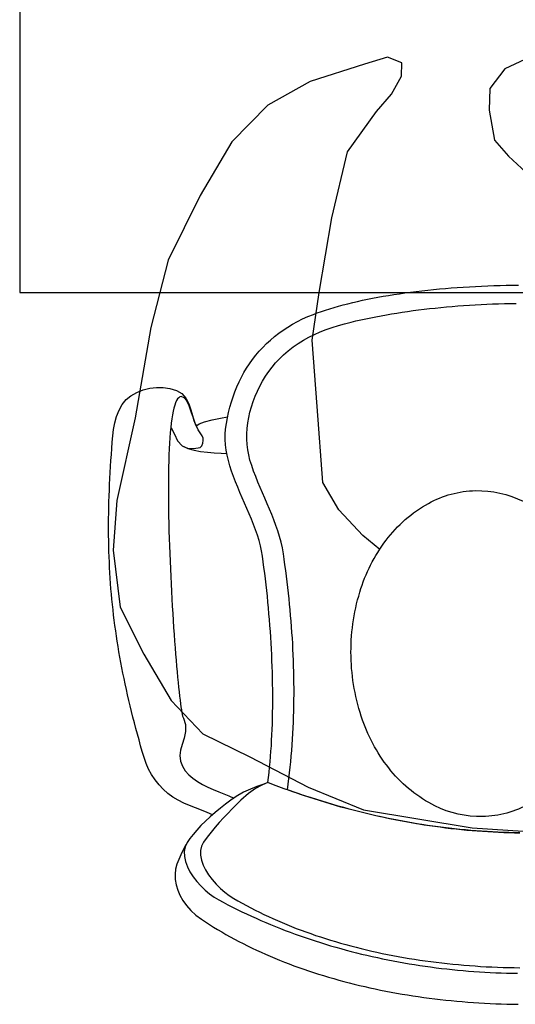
# Model space of a CAD drawing. Header units: millimetres. Extents: x 274611 to 571164, y 158736 to 298905.
# Tile 4 of 172: x 363010 to 363360, y 192471 to 193166. Entities that reach past the tile are written whole.
import ezdxf

# ---------------------------------------------------------------- set-up
doc = ezdxf.new("R2010")
doc.units = ezdxf.units.MM
doc.header["$LTSCALE"] = 400
doc.layers.add('inr', color=4, linetype='Continuous')
doc.layers.add('symbol', color=1, linetype='Continuous')

# ---------------------------------------------------------------- blocks, each defined once
blk = doc.blocks.new('symb-ps03_b2')
blk.add_lwpolyline([(82.2, -333.73), (93.49, -323.27), (109.57, -304.53), (119.85, -284.69), (121.28, -230.81), (122.48, -183.75), (115.83, -150.44), (104.24, -98.36), (90.78, -52.15), (69.01, -24.79), (57.73, -13.18), (50.16, -0.87), (49.41, 8.49), (59.39, 12.98), (75.77, 8.94), (114.72, -1.3), (145.34, -16.57), (172.08, -41.05), (196.39, -77.8), (221.07, -122.2), (235.72, -169.19), (249.93, -232.34), (265.93, -289.97), (270.29, -324.82), (267.36, -365.38), (252.24, -399.32), (234.6, -432.83), (213.47, -457.47), (181.15, -475.38), (140.99, -499.03), (102.83, -516.9), (26.94, -533.46), (-23.26, -539.32), (-83.08, -537.53), (-129.91, -527.67), (-165.07, -510.66), (-191.76, -478.72), (-217.74, -447.52), (-240.83, -394.03), (-258.09, -313.42), (-261.73, -241.7), (-250.83, -189), (-222.05, -138.32), (-185.21, -93.42), (-169.5, -72.24), (-133.78, -53.89), (-107.08, -45.73), (-74.51, -9.97), (-56.54, 2.32), (-37.52, 6.69), (-22.96, 0.81), (-11.7, -12.58), (-10.52, -27.93), (-13.17, -49.25), (-22.57, -61.11), (-75.09, -114.54), (-104.49, -144.91), (-120.66, -165.69), (-138.44, -200.31), (-141.83, -234.06), (-134.63, -284.5), (-123.43, -302.13), (-94.37, -318.79), (-69.05, -327.19), (-51.69, -333.04)])
blk.add_lwpolyline([(-74.51, -413.35, 0.078796), (-66.05, -458.32, 0.088041), (-45.71, -493.94, 0.105312), (-14.5, -518.49, 0.121926), (19.15, -525.8, 0.121926), (52.32, -516.57, 0.105312), (82.08, -490.27, 0.088041), (100.34, -453.54, 0.078796), (106.21, -408.16, 0.078796), (97.75, -363.19, 0.088041), (77.41, -327.57, 0.105312), (46.19, -303.02, 0.121926), (12.55, -295.71, 0.121926), (-20.62, -304.93, 0.105312), (-50.38, -331.24, 0.088041), (-68.65, -367.96, 0.078796)], format="xyb", close=True)
blk = doc.blocks.new('NUM1-CN02_B2')
for p, q in [((-97.36, -7.33), (-93.54, -6.72)), ((-93.54, -6.72), (-89.66, -6.14)), ((-89.66, -6.14), (-85.74, -5.58)), ((-85.74, -5.58), (-81.78, -5.05)), ((-81.78, -5.05), (-77.78, -4.54)), ((-77.78, -4.54), (-73.73, -4.06)), ((-73.73, -4.06), (-69.65, -3.61)), ((-69.65, -3.61), (-65.54, -3.18)), ((-65.54, -3.18), (-61.39, -2.78)), ((-61.39, -2.78), (-57.21, -2.41)), ((-57.21, -2.41), (-53.01, -2.07)), ((-53.01, -2.07), (-48.78, -1.75)), ((-48.78, -1.75), (-44.52, -1.46)), ((-44.52, -1.46), (-40.24, -1.19)), ((-40.24, -1.19), (-35.94, -0.95)), ((-35.94, -0.95), (-31.62, -0.74)), ((-31.62, -0.74), (-27.29, -0.55)), ((-27.29, -0.55), (-22.94, -0.39)), ((-22.94, -0.39), (-18.58, -0.26)), ((-18.58, -0.26), (-14.22, -0.16)), ((-14.22, -0.16), (-9.84, -0.08)), ((-9.84, -0.08), (-5.46, -0.03)), ((-129.31, -14.05), (-126.01, -13.2)), ((-126.01, -13.2), (-122.64, -12.37)), ((-122.64, -12.37), (-119.21, -11.57)), ((-119.21, -11.57), (-115.71, -10.8)), ((-115.71, -10.8), (-112.15, -10.05)), ((-112.15, -10.05), (-108.54, -9.33)), ((-108.54, -9.33), (-104.87, -8.64)), ((-104.87, -8.64), (-101.14, -7.97)), ((-101.14, -7.97), (-97.36, -7.33)), ((-36.11, -14), (-32.02, -13.78)), ((-32.02, -13.78), (-27.91, -13.59)), ((-27.91, -13.59), (-23.79, -13.42)), ((-23.79, -13.42), (-19.66, -13.28)), ((-19.66, -13.28), (-15.53, -13.16)), ((-15.53, -13.16), (-11.39, -13.07)), ((-11.39, -13.07), (-7.24, -13.01)), ((-154.24, -22.33), (-150.4, -20.77)), ((-150.4, -20.77), (-147.62, -19.73)), ((-150.4, -20.77), (-150.4, -20.77)), ((-147.62, -19.73), (-144.76, -18.71)), ((-144.76, -18.71), (-141.82, -17.73)), ((-141.82, -17.73), (-138.8, -16.77)), ((-138.8, -16.77), (-135.71, -15.83)), ((-135.71, -15.83), (-132.55, -14.93)), ((-132.55, -14.93), (-129.31, -14.05)), ((-98.87, -21.03), (-95.16, -20.4)), ((-95.16, -20.4), (-91.42, -19.79)), ((-91.42, -19.79), (-87.64, -19.21)), ((-87.64, -19.21), (-83.83, -18.65)), ((-83.83, -18.65), (-79.98, -18.12)), ((-79.98, -18.12), (-76.11, -17.62)), ((-76.11, -17.62), (-72.21, -17.14)), ((-72.21, -17.14), (-68.29, -16.69)), ((-68.29, -16.69), (-64.34, -16.26)), ((-64.34, -16.26), (-60.37, -15.86)), ((-60.37, -15.86), (-56.37, -15.49)), ((-56.37, -15.49), (-52.35, -15.14)), ((-52.35, -15.14), (-48.32, -14.81)), ((-48.32, -14.81), (-44.27, -14.52)), ((-44.27, -14.52), (-40.2, -14.25)), ((-40.2, -14.25), (-36.11, -14)), ((-168.43, -29.74), (-165.06, -27.72)), ((-165.06, -27.72), (-161.58, -25.81)), ((-161.58, -25.81), (-157.97, -24.01)), ((-157.97, -24.01), (-154.24, -22.33)), ((-132.76, -28.62), (-128.3, -27.36)), ((-128.3, -27.36), (-123.74, -26.2)), ((-123.74, -26.2), (-120.31, -25.38)), ((-120.31, -25.38), (-116.85, -24.59)), ((-116.85, -24.59), (-113.33, -23.83)), ((-113.33, -23.83), (-109.78, -23.09)), ((-109.78, -23.09), (-106.18, -22.38)), ((-106.18, -22.38), (-102.55, -21.69)), ((-102.55, -21.69), (-98.87, -21.03)), ((-177.81, -36.44), (-174.81, -34.1)), ((-174.81, -34.1), (-171.68, -31.87)), ((-171.68, -31.87), (-168.43, -29.74)), ((-149.61, -34.87), (-145.55, -33.1)), ((-145.55, -33.1), (-141.39, -31.47)), ((-141.39, -31.47), (-137.12, -29.99)), ((-137.12, -29.99), (-132.76, -28.62)), ((-186.11, -44.07), (-183.46, -41.43)), ((-183.46, -41.43), (-180.7, -38.88)), ((-180.7, -38.88), (-177.81, -36.44)), ((-164.73, -43.72), (-161.12, -41.22)), ((-161.12, -41.22), (-157.4, -38.92)), ((-157.4, -38.92), (-153.56, -36.8)), ((-153.56, -36.8), (-149.61, -34.87)), ((-191.03, -49.63), (-188.63, -46.8)), ((-188.63, -46.8), (-186.11, -44.07)), ((-171.6, -49.4), (-168.23, -46.45)), ((-168.23, -46.45), (-164.73, -43.72)), ((-197.5, -58.65), (-195.47, -55.56)), ((-195.47, -55.56), (-193.31, -52.55)), ((-193.31, -52.55), (-191.03, -49.63)), ((-179.57, -58.04), (-177.05, -55.01)), ((-177.05, -55.01), (-174.39, -52.13)), ((-174.39, -52.13), (-171.6, -49.4)), ((-171.6, -49.4), (-171.6, -49.4)), ((-201.21, -65.09), (-199.42, -61.83)), ((-199.42, -61.83), (-197.5, -58.65)), ((-184.19, -64.47), (-181.96, -61.2)), ((-181.96, -61.2), (-179.57, -58.04)), ((-204.42, -71.85), (-202.88, -68.44)), ((-202.88, -68.44), (-201.21, -65.09)), ((-188.2, -71.34), (-186.27, -67.86)), ((-186.27, -67.86), (-184.19, -64.47)), ((-279.31, -78.17), (-275.11, -75.89)), ((-275.11, -75.89), (-270.61, -74.14)), ((-270.61, -74.14), (-265.92, -72.95)), ((-265.92, -72.95), (-261.14, -72.36)), ((-261.14, -72.36), (-256.35, -72.39)), ((-256.35, -72.39), (-251.65, -73.08)), ((-251.65, -73.08), (-247.13, -74.45)), ((-247.13, -74.45), (-243.3, -76.73)), ((-207.14, -78.92), (-205.84, -75.35)), ((-205.84, -75.35), (-204.42, -71.85)), ((-191.55, -78.54), (-189.96, -74.9)), ((-189.96, -74.9), (-188.2, -71.34)), ((-285.43, -84.38), (-282.67, -80.91)), ((-282.67, -80.91), (-279.31, -78.17)), ((-247.67, -83.11), (-248.3, -84.86)), ((-246.99, -81.64), (-247.67, -83.11)), ((-246.27, -80.46), (-246.99, -81.64)), ((-245.5, -79.59), (-246.27, -80.46)), ((-244.67, -79.04), (-245.5, -79.59)), ((-243.79, -78.81), (-244.67, -79.04)), ((-241.64, -79.58), (-243.79, -78.81)), ((-243.3, -76.73), (-240.45, -80.03)), ((-239.79, -81.9), (-241.64, -79.58)), ((-240.45, -80.03), (-238.37, -83.95)), ((-238.13, -85.36), (-239.79, -81.9)), ((-209.37, -86.27), (-208.32, -82.56)), ((-208.32, -82.56), (-207.14, -78.92)), ((-194.19, -85.99), (-192.96, -82.24)), ((-192.96, -82.24), (-191.55, -78.54)), ((-289.34, -92.82), (-287.63, -88.41)), ((-287.63, -88.41), (-285.43, -84.38)), ((-249.41, -89.17), (-249.91, -91.71)), ((-248.88, -86.88), (-249.41, -89.17)), ((-248.3, -84.86), (-248.88, -86.88)), ((-238.37, -83.95), (-236.87, -88.11)), ((-236.6, -89.54), (-238.13, -85.36)), ((-236.87, -88.11), (-235.74, -92.11)), ((-235.1, -94.01), (-236.6, -89.54)), ((-211.1, -93.88), (-210.3, -90.04)), ((-210.3, -90.04), (-209.37, -86.27)), ((-196.08, -93.58), (-195.23, -89.77)), ((-195.23, -89.77), (-194.19, -85.99)), ((-290.61, -97.43), (-289.34, -92.82)), ((-250.36, -94.5), (-250.76, -97.51)), ((-249.91, -91.71), (-250.36, -94.5)), ((-235.74, -92.11), (-234.78, -95.58)), ((-233.54, -98.36), (-235.1, -94.01)), ((-234.78, -95.58), (-233.8, -98.11)), ((-231.12, -98), (-227.18, -96.61)), ((-227.18, -96.61), (-221.77, -95.25)), ((-221.77, -95.25), (-215.9, -94.05)), ((-215.9, -94.05), (-210.96, -93.18)), ((-211.78, -97.78), (-211.1, -93.88)), ((-196.72, -97.41), (-196.08, -93.58)), ((-292, -106.52), (-291.48, -102.05)), ((-291.48, -102.05), (-290.61, -97.43)), ((-251.46, -104.18), (-251.74, -107.82)), ((-251.13, -100.74), (-251.46, -104.18)), ((-250.76, -97.51), (-251.13, -100.74)), ((-250.76, -100.77), (-248.56, -105.36)), ((-233.8, -98.11), (-232.59, -99.33)), ((-231.83, -102.17), (-233.54, -98.36)), ((-232.59, -99.33), (-231.12, -98)), ((-229.89, -105.01), (-231.83, -102.17)), ((-212.64, -105.41), (-212.34, -101.75)), ((-212.34, -101.75), (-211.78, -97.78)), ((-212.34, -101.75), (-212.34, -101.75)), ((-197.39, -105.05), (-197.16, -101.23)), ((-197.16, -101.23), (-196.72, -97.41)), ((-292.71, -115.35), (-292.37, -110.96)), ((-292.37, -110.96), (-292, -106.52)), ((-251.74, -107.82), (-252, -111.65)), ((-248.56, -105.36), (-246.36, -109.95)), ((-246.36, -109.95), (-243.13, -113.57)), ((-228.9, -106.44), (-229.89, -105.01)), ((-228.3, -108.11), (-228.9, -106.44)), ((-228.41, -111.8), (-228.16, -109.84)), ((-228.16, -109.84), (-228.3, -108.11)), ((-212.66, -109.1), (-212.64, -105.41)), ((-212.43, -112.8), (-212.66, -109.1)), ((-197.41, -108.85), (-197.39, -105.05)), ((-197.2, -112.61), (-197.41, -108.85)), ((-293.03, -119.69), (-292.71, -115.35)), ((-252.21, -115.65), (-252.39, -119.82)), ((-252, -111.65), (-252.21, -115.65)), ((-243.13, -113.57), (-239.2, -115.16)), ((-243.13, -113.57), (-239.04, -115.36)), ((-239.2, -115.16), (-234.79, -115.4)), ((-239.04, -115.36), (-234.63, -116.66)), ((-234.79, -115.4), (-230.45, -114.71)), ((-234.63, -116.66), (-230, -117.56)), ((-230.45, -114.71), (-229.1, -113.65)), ((-230, -117.56), (-225.22, -118.15)), ((-229.1, -113.65), (-228.41, -111.8)), ((-225.22, -118.15), (-220.39, -118.51)), ((-211.95, -116.52), (-212.43, -112.8)), ((-211.26, -120.25), (-211.95, -116.52)), ((-196.76, -116.33), (-197.2, -112.61)), ((-196.08, -119.99), (-196.76, -116.33)), ((-293.6, -128.25), (-293.33, -123.99)), ((-293.33, -123.99), (-293.03, -119.69)), ((-252.53, -124.15), (-252.65, -128.62)), ((-252.39, -119.82), (-252.53, -124.15)), ((-220.39, -118.51), (-215.59, -118.74)), ((-215.59, -118.74), (-211.51, -118.89)), ((-210.38, -123.99), (-211.26, -120.25)), ((-209.32, -127.75), (-210.38, -123.99)), ((-195.17, -123.58), (-196.08, -119.99)), ((-193.94, -127.53), (-195.17, -123.58)), ((-293.85, -132.47), (-293.6, -128.25)), ((-252.65, -128.62), (-252.73, -133.22)), ((-208.12, -131.51), (-209.32, -127.75)), ((-206.78, -135.28), (-208.12, -131.51)), ((-192.59, -131.43), (-193.94, -127.53)), ((-191.13, -135.31), (-192.59, -131.43)), ((-294.28, -140.8), (-294.08, -136.66)), ((-294.08, -136.66), (-293.85, -132.47)), ((-252.78, -137.95), (-252.8, -142.79)), ((-252.73, -133.22), (-252.78, -137.95)), ((-205.34, -139.05), (-206.78, -135.28)), ((-189.59, -139.16), (-191.13, -135.31)), ((-294.61, -148.99), (-294.46, -144.91)), ((-294.46, -144.91), (-294.28, -140.8)), ((-252.8, -142.79), (-252.79, -147.73)), ((-203.82, -142.83), (-205.34, -139.05)), ((-202.23, -146.61), (-203.82, -142.83)), ((-187.99, -142.99), (-189.59, -139.16)), ((-186.35, -146.81), (-187.99, -142.99)), ((-294.74, -153.03), (-294.61, -148.99)), ((-252.79, -147.73), (-252.75, -152.76)), ((-252.75, -152.76), (-252.69, -157.88)), ((-200.61, -150.38), (-202.23, -146.61)), ((-198.96, -154.16), (-200.61, -150.38)), ((-184.68, -150.63), (-186.35, -146.81)), ((-183.02, -154.44), (-184.68, -150.63)), ((-294.92, -161.02), (-294.84, -157.04)), ((-294.84, -157.04), (-294.74, -153.03)), ((-252.69, -157.88), (-252.61, -163.06)), ((-197.32, -157.93), (-198.96, -154.16)), ((-195.7, -161.7), (-197.32, -157.93)), ((-181.38, -158.26), (-183.02, -154.44)), ((-179.78, -162.09), (-181.38, -158.26)), ((-295, -168.91), (-294.97, -164.98)), ((-294.97, -164.98), (-294.92, -161.02)), ((-252.61, -163.06), (-252.49, -168.3)), ((-194.14, -165.46), (-195.7, -161.7)), ((-192.64, -169.21), (-194.14, -165.46)), ((-178.24, -165.94), (-179.78, -162.09)), ((-176.79, -169.81), (-178.24, -165.94)), ((-295, -172.81), (-295, -168.91)), ((-294.98, -176.69), (-295, -172.81)), ((-252.49, -168.3), (-252.36, -173.6)), ((-252.36, -173.6), (-252.21, -178.93)), ((-191.23, -172.95), (-192.64, -169.21)), ((-189.94, -176.68), (-191.23, -172.95)), ((-175.45, -173.71), (-176.79, -169.81)), ((-174.24, -177.65), (-175.45, -173.71)), ((-294.93, -180.54), (-294.98, -176.69)), ((-294.86, -184.38), (-294.93, -180.54)), ((-252.21, -178.93), (-252.03, -184.28)), ((-188.78, -180.39), (-189.94, -176.68)), ((-187.78, -184.09), (-188.78, -180.39)), ((-173.17, -181.63), (-174.24, -177.65)), ((-294.75, -188.2), (-294.86, -184.38)), ((-252.03, -184.28), (-251.83, -189.65)), ((-186.96, -187.77), (-187.78, -184.09)), ((-172.27, -185.65), (-173.17, -181.63)), ((-171.57, -189.73), (-172.27, -185.65)), ((-294.63, -191.99), (-294.75, -188.2)), ((-294.47, -195.78), (-294.63, -191.99)), ((-251.83, -189.65), (-251.62, -195.03)), ((-186.34, -191.43), (-186.96, -187.77)), ((-186.34, -191.43), (-186.34, -191.43)), ((-185.79, -195.42), (-186.34, -191.43)), ((-171.57, -189.73), (-171.57, -189.73)), ((-171, -193.71), (-171.57, -189.73)), ((-170.45, -197.68), (-171, -193.71)), ((-294.29, -199.55), (-294.47, -195.78)), ((-294.09, -203.3), (-294.29, -199.55)), ((-251.62, -195.03), (-251.39, -200.41)), ((-251.39, -200.41), (-251.14, -205.76)), ((-185.26, -199.44), (-185.79, -195.42)), ((-184.74, -203.48), (-185.26, -199.44)), ((-169.92, -201.65), (-170.45, -197.68)), ((-293.85, -207.04), (-294.09, -203.3)), ((-293.59, -210.78), (-293.85, -207.04)), ((-251.14, -205.76), (-250.88, -211.09)), ((-184.25, -207.54), (-184.74, -203.48)), ((-183.78, -211.61), (-184.25, -207.54)), ((-169.4, -205.62), (-169.92, -201.65)), ((-168.91, -209.59), (-169.4, -205.62)), ((-293.3, -214.5), (-293.59, -210.78)), ((-292.99, -218.22), (-293.3, -214.5)), ((-250.88, -211.09), (-250.6, -216.39)), ((-183.33, -215.7), (-183.78, -211.61)), ((-168.45, -213.56), (-168.91, -209.59)), ((-168, -217.53), (-168.45, -213.56)), ((-292.64, -221.93), (-292.99, -218.22)), ((-292.27, -225.63), (-292.64, -221.93)), ((-250.6, -216.39), (-250.31, -221.63)), ((-250.31, -221.63), (-250.01, -226.82)), ((-182.9, -219.8), (-183.33, -215.7)), ((-182.49, -223.91), (-182.9, -219.8)), ((-167.58, -221.5), (-168, -217.53)), ((-167.17, -225.47), (-167.58, -221.5)), ((-291.87, -229.34), (-292.27, -225.63)), ((-291.45, -233.04), (-291.87, -229.34)), ((-250.01, -226.82), (-249.7, -231.94)), ((-182.1, -228.03), (-182.49, -223.91)), ((-181.73, -232.16), (-182.1, -228.03)), ((-166.79, -229.44), (-167.17, -225.47)), ((-290.99, -236.74), (-291.45, -233.04)), ((-249.7, -231.94), (-249.38, -236.98)), ((-181.38, -236.3), (-181.73, -232.16)), ((-181.06, -240.44), (-181.38, -236.3)), ((-166.44, -233.41), (-166.79, -229.44)), ((-166.1, -237.38), (-166.44, -233.41)), ((-290.51, -240.45), (-290.99, -236.74)), ((-290, -244.15), (-290.51, -240.45)), ((-249.38, -236.98), (-249.05, -241.92)), ((-249.05, -241.92), (-248.71, -246.77)), ((-180.76, -244.58), (-181.06, -240.44)), ((-165.79, -241.35), (-166.1, -237.38)), ((-165.51, -245.32), (-165.79, -241.35)), ((-289.46, -247.86), (-290, -244.15)), ((-288.89, -251.58), (-289.46, -247.86)), ((-248.71, -246.77), (-248.37, -251.5)), ((-180.49, -248.72), (-180.76, -244.58)), ((-180.23, -252.87), (-180.49, -248.72)), ((-165.25, -249.28), (-165.51, -245.32)), ((-165.01, -253.25), (-165.25, -249.28)), ((-288.29, -255.31), (-288.89, -251.58)), ((-287.66, -259.04), (-288.29, -255.31)), ((-248.37, -251.5), (-248.02, -256.11)), ((-248.02, -256.11), (-247.67, -260.59)), ((-180, -257.01), (-180.23, -252.87)), ((-179.8, -261.15), (-180, -257.01)), ((-164.8, -257.22), (-165.01, -253.25)), ((-164.62, -261.18), (-164.8, -257.22)), ((-287, -262.79), (-287.66, -259.04)), ((-286.32, -266.54), (-287, -262.79)), ((-247.67, -260.59), (-247.32, -264.92)), ((-179.62, -265.28), (-179.8, -261.15)), ((-164.46, -265.15), (-164.62, -261.18)), ((-285.6, -270.31), (-286.32, -266.54)), ((-284.86, -274.1), (-285.6, -270.31)), ((-247.32, -264.92), (-246.96, -269.1)), ((-246.96, -269.1), (-246.61, -273.11)), ((-179.46, -269.4), (-179.62, -265.28)), ((-179.33, -273.52), (-179.46, -269.4)), ((-164.32, -269.12), (-164.46, -265.15)), ((-164.22, -273.09), (-164.32, -269.12)), ((-284.08, -277.9), (-284.86, -274.1)), ((-283.27, -281.72), (-284.08, -277.9)), ((-246.61, -273.11), (-246.25, -276.95)), ((-246.25, -276.95), (-245.9, -280.6)), ((-179.23, -277.62), (-179.33, -273.52)), ((-179.15, -281.71), (-179.23, -277.62)), ((-164.13, -277.05), (-164.22, -273.09)), ((-164.08, -281.02), (-164.13, -277.05)), ((-282.44, -285.56), (-283.27, -281.72)), ((-245.9, -280.6), (-245.55, -284.05)), ((-245.55, -284.05), (-245.2, -287.29)), ((-179.09, -285.79), (-179.15, -281.71)), ((-164.06, -284.99), (-164.08, -281.02)), ((-164.06, -288.96), (-164.06, -284.99)), ((-281.57, -289.42), (-282.44, -285.56)), ((-280.67, -293.3), (-281.57, -289.42)), ((-245.2, -287.29), (-244.86, -290.32)), ((-244.86, -290.32), (-244.52, -293.11)), ((-179.07, -289.86), (-179.09, -285.79)), ((-179.07, -293.9), (-179.07, -289.86)), ((-164.09, -292.93), (-164.06, -288.96)), ((-279.75, -297.21), (-280.67, -293.3)), ((-278.79, -301.14), (-279.75, -297.21)), ((-244.52, -293.11), (-244.19, -295.67)), ((-244.19, -295.67), (-243.87, -297.97)), ((-243.87, -297.97), (-243.56, -300.01)), ((-179.15, -301.94), (-179.09, -297.93)), ((-179.09, -297.93), (-179.07, -293.9)), ((-164.23, -300.86), (-164.15, -296.89)), ((-164.15, -296.89), (-164.09, -292.93)), ((-277.8, -305.1), (-278.79, -301.14)), ((-276.78, -309.09), (-277.8, -305.1)), ((-243.56, -300.01), (-243.26, -301.77)), ((-243.26, -301.77), (-242.98, -303.26)), ((-242.98, -303.26), (-242.7, -304.45)), ((-242.7, -304.45), (-242.44, -305.33)), ((-242.44, -305.33), (-242.2, -305.9)), ((-242.2, -305.9), (-240.62, -310.46)), ((-179.23, -305.92), (-179.15, -301.94)), ((-164.49, -308.8), (-164.35, -304.83)), ((-164.35, -304.83), (-164.23, -300.86)), ((-275.72, -313.11), (-276.78, -309.09)), ((-240.62, -310.46), (-240.62, -315.18)), ((-179.48, -313.81), (-179.34, -309.88)), ((-179.34, -309.88), (-179.23, -305.92)), ((-164.88, -316.74), (-164.67, -312.77)), ((-164.67, -312.77), (-164.49, -308.8)), ((-274.64, -317.15), (-275.72, -313.11)), ((-273.52, -321.24), (-274.64, -317.15)), ((-240.62, -315.18), (-241.62, -319.89)), ((-179.85, -321.6), (-179.65, -317.72)), ((-179.65, -317.72), (-179.48, -313.81)), ((-165.11, -320.71), (-164.88, -316.74)), ((-272.38, -325.35), (-273.52, -321.24)), ((-271.2, -329.5), (-272.38, -325.35)), ((-243.02, -324.42), (-244.23, -328.58)), ((-241.62, -319.89), (-243.02, -324.42)), ((-180.33, -329.26), (-180.07, -325.45)), ((-180.07, -325.45), (-179.85, -321.6)), ((-165.68, -328.66), (-165.38, -324.69)), ((-165.38, -324.69), (-165.11, -320.71)), ((-269.98, -333.69), (-271.2, -329.5)), ((-268.56, -337.82), (-269.98, -333.69)), ((-244.23, -328.58), (-244.68, -332.2)), ((-244.68, -332.2), (-244.11, -336.2)), ((-180.93, -336.79), (-180.62, -333.04)), ((-180.62, -333.04), (-180.33, -329.26)), ((-166.37, -336.61), (-166.01, -332.63)), ((-166.01, -332.63), (-165.68, -328.66)), ((-266.76, -341.83), (-268.56, -337.82)), ((-244.11, -336.2), (-242.81, -339.77)), ((-242.81, -339.77), (-240.87, -342.96)), ((-181.66, -344.16), (-181.28, -340.5)), ((-181.28, -340.5), (-180.93, -336.79)), ((-167.19, -344.56), (-166.76, -340.58)), ((-166.76, -340.58), (-166.37, -336.61)), ((-264.6, -345.69), (-266.76, -341.83)), ((-262.12, -349.37), (-264.6, -345.69)), ((-240.87, -342.96), (-238.39, -345.8)), ((-238.39, -345.8), (-235.46, -348.34)), ((-182.07, -347.79), (-181.66, -344.16)), ((-167.65, -348.53), (-167.19, -344.56)), ((-259.36, -352.84), (-262.12, -349.37)), ((-256.35, -356.06), (-259.36, -352.84)), ((-235.46, -348.34), (-232.16, -350.6)), ((-232.16, -350.6), (-228.6, -352.64)), ((-228.6, -352.64), (-224.87, -354.49)), ((-224.87, -354.49), (-221.05, -356.19)), ((-190.22, -354.13), (-194.86, -355.9)), ((-186.69, -353.19), (-191.28, -355.58)), ((-186.05, -352.69), (-190.22, -354.13)), ((-182.51, -351.38), (-186.69, -353.19)), ((-182.51, -351.38), (-186.05, -352.69)), ((-182.51, -351.38), (-182.07, -347.79)), ((-182.51, -351.38), (-182.51, -351.38)), ((-178.66, -352.84), (-182.51, -351.38)), ((-174.82, -354.26), (-178.66, -352.84)), ((-170.98, -355.66), (-174.82, -354.26)), ((-168.67, -356.49), (-168.14, -352.51)), ((-168.14, -352.51), (-167.65, -348.53)), ((-253.11, -359), (-256.35, -356.06)), ((-249.59, -361.62), (-253.11, -359)), ((-221.05, -356.19), (-217.24, -357.78)), ((-217.24, -357.78), (-213.53, -359.3)), ((-213.53, -359.3), (-210.01, -360.79)), ((-210.01, -360.79), (-206.59, -362.38)), ((-205.02, -361.29), (-208.66, -363.82)), ((-199.85, -358.22), (-205.02, -361.29)), ((-196.27, -358.95), (-201.64, -363.7)), ((-194.86, -355.9), (-199.85, -358.22)), ((-191.28, -355.58), (-196.27, -358.95)), ((-167.14, -357.03), (-170.98, -355.66)), ((-168.67, -356.49), (-168.67, -356.49)), ((-164.9, -357.84), (-168.67, -356.49)), ((-163.31, -358.36), (-167.14, -357.03)), ((-161.14, -359.15), (-164.9, -357.84)), ((-159.48, -359.67), (-163.31, -358.36)), ((-157.37, -360.44), (-161.14, -359.15)), ((-155.65, -360.94), (-159.48, -359.67)), ((-153.6, -361.7), (-157.37, -360.44)), ((-151.83, -362.19), (-155.65, -360.94)), ((-245.83, -363.87), (-249.59, -361.62)), ((-241.89, -365.83), (-245.83, -363.87)), ((-237.82, -367.6), (-241.89, -365.83)), ((-233.68, -369.25), (-237.82, -367.6)), ((-212.35, -366.55), (-216.04, -369.43)), ((-208.66, -363.82), (-212.35, -366.55)), ((-204.74, -366.82), (-207.83, -369.95)), ((-201.64, -363.7), (-204.74, -366.82)), ((-149.82, -362.93), (-153.6, -361.7)), ((-148.01, -363.4), (-151.83, -362.19)), ((-146.04, -364.12), (-149.82, -362.93)), ((-144.2, -364.59), (-148.01, -363.4)), ((-142.26, -365.29), (-146.04, -364.12)), ((-140.38, -365.74), (-144.2, -364.59)), ((-138.48, -366.42), (-142.26, -365.29)), ((-136.57, -366.86), (-140.38, -365.74)), ((-134.69, -367.53), (-138.48, -366.42)), ((-132.77, -367.96), (-136.57, -366.86)), ((-130.9, -368.6), (-134.69, -367.53)), ((-128.97, -369.02), (-132.77, -367.96)), ((-229.51, -370.88), (-233.68, -369.25)), ((-225.39, -372.56), (-229.51, -370.88)), ((-221.72, -374.22), (-225.39, -372.56)), ((-219.67, -372.43), (-223.2, -375.51)), ((-216.04, -369.43), (-219.67, -372.43)), ((-210.88, -373.12), (-213.9, -376.33)), ((-207.83, -369.95), (-210.88, -373.12)), ((-127.1, -369.64), (-130.9, -368.6)), ((-125.17, -370.05), (-128.97, -369.02)), ((-123.31, -370.65), (-127.1, -369.64)), ((-121.37, -371.05), (-125.17, -370.05)), ((-119.51, -371.63), (-123.31, -370.65)), ((-117.57, -372.02), (-121.37, -371.05)), ((-115.71, -372.58), (-119.51, -371.63)), ((-113.78, -372.97), (-117.57, -372.02)), ((-111.9, -373.5), (-115.71, -372.58)), ((-109.99, -373.88), (-113.78, -372.97)), ((-108.09, -374.39), (-111.9, -373.5)), ((-106.21, -374.76), (-109.99, -373.88)), ((-104.28, -375.25), (-108.09, -374.39)), ((-102.42, -375.61), (-106.21, -374.76)), ((-100.47, -376.08), (-104.28, -375.25)), ((-229.76, -381.76), (-232.68, -384.86)), ((-226.58, -378.63), (-229.76, -381.76)), ((-223.2, -375.51), (-226.58, -378.63)), ((-216.86, -379.58), (-219.76, -382.91)), ((-213.9, -376.33), (-216.86, -379.58)), ((-98.64, -376.43), (-102.42, -375.61)), ((-96.66, -376.88), (-100.47, -376.08)), ((-94.86, -377.22), (-98.64, -376.43)), ((-92.84, -377.64), (-96.66, -376.88)), ((-91.08, -377.97), (-94.86, -377.22)), ((-89.03, -378.38), (-92.84, -377.64)), ((-87.31, -378.7), (-91.08, -377.97)), ((-85.21, -379.09), (-89.03, -378.38)), ((-83.53, -379.4), (-87.31, -378.7)), ((-81.39, -379.76), (-85.21, -379.09)), ((-79.76, -380.07), (-83.53, -379.4)), ((-77.56, -380.4), (-81.39, -379.76)), ((-75.99, -380.71), (-79.76, -380.07)), ((-73.74, -381.02), (-77.56, -380.4)), ((-72.23, -381.31), (-75.99, -380.71)), ((-69.91, -381.6), (-73.74, -381.02)), ((-68.46, -381.89), (-72.23, -381.31)), ((-66.08, -382.15), (-69.91, -381.6)), ((-64.7, -382.44), (-68.46, -381.89)), ((-62.25, -382.67), (-66.08, -382.15)), ((-235.31, -387.9), (-237.58, -390.83)), ((-232.68, -384.86), (-235.31, -387.9)), ((-222.57, -386.31), (-225.28, -389.79)), ((-219.76, -382.91), (-222.57, -386.31)), ((-60.93, -382.95), (-64.7, -382.44)), ((-58.42, -383.16), (-62.25, -382.67)), ((-57.17, -383.44), (-60.93, -382.95)), ((-54.59, -383.62), (-58.42, -383.16)), ((-53.41, -383.9), (-57.17, -383.44)), ((-50.76, -384.05), (-54.59, -383.62)), ((-49.65, -384.32), (-53.41, -383.9)), ((-46.92, -384.45), (-50.76, -384.05)), ((-45.89, -384.72), (-49.65, -384.32)), ((-43.09, -384.82), (-46.92, -384.45)), ((-42.14, -385.08), (-45.89, -384.72)), ((-39.25, -385.16), (-43.09, -384.82)), ((-38.38, -385.41), (-42.14, -385.08)), ((-35.42, -385.46), (-39.25, -385.16)), ((-34.63, -385.72), (-38.38, -385.41)), ((-31.58, -385.74), (-35.42, -385.46)), ((-30.87, -385.99), (-34.63, -385.72)), ((-27.74, -385.98), (-31.58, -385.74)), ((-27.12, -386.23), (-30.87, -385.99)), ((-23.9, -386.2), (-27.74, -385.98)), ((-23.36, -386.45), (-27.12, -386.23)), ((-20.06, -386.38), (-23.9, -386.2)), ((-19.61, -386.63), (-23.36, -386.45)), ((-16.22, -386.54), (-20.06, -386.38)), ((-15.86, -386.78), (-19.61, -386.63)), ((-12.38, -386.66), (-16.22, -386.54)), ((-12.11, -386.9), (-15.86, -386.78)), ((-8.54, -386.75), (-12.38, -386.66)), ((-8.36, -386.99), (-12.11, -386.9)), ((-4.7, -386.81), (-8.54, -386.75)), ((-4.61, -387.05), (-8.36, -386.99)), ((-240.43, -395.34), (-242.39, -398.94)), ((-239.46, -393.62), (-240.89, -396.76)), ((-237.58, -390.83), (-239.46, -393.62)), ((-229.39, -396.27), (-230.1, -399.39)), ((-227.88, -393.37), (-229.39, -396.27)), ((-225.28, -389.79), (-227.88, -393.37)), ((-244.02, -402.4), (-245.5, -405.61)), ((-242.39, -398.94), (-244.02, -402.4)), ((-240.89, -396.76), (-241.52, -400.1)), ((-241.52, -400.1), (-241.42, -403.58)), ((-230.1, -399.39), (-230.1, -402.69)), ((-230.1, -402.69), (-229.45, -406.1)), ((-246.81, -408.92), (-247.64, -412.4)), ((-245.5, -405.61), (-246.81, -408.92)), ((-241.42, -403.58), (-240.68, -407.14)), ((-240.68, -407.14), (-239.35, -410.74)), ((-229.45, -406.1), (-228.22, -409.58)), ((-228.22, -409.58), (-226.49, -413.07)), ((-247.64, -412.4), (-248, -416.01)), ((-248, -416.01), (-247.88, -419.7)), ((-239.35, -410.74), (-237.53, -414.31)), ((-237.53, -414.31), (-235.29, -417.81)), ((-226.49, -413.07), (-224.34, -416.51)), ((-224.34, -416.51), (-221.84, -419.86)), ((-247.88, -419.7), (-247.27, -423.46)), ((-247.27, -423.46), (-246.18, -427.22)), ((-235.29, -417.81), (-232.7, -421.17)), ((-232.7, -421.17), (-229.85, -424.35)), ((-221.84, -419.86), (-219.06, -423.05)), ((-219.06, -423.05), (-216.08, -426.03)), ((-246.18, -427.22), (-244.61, -430.96)), ((-244.61, -430.96), (-242.55, -434.63)), ((-229.85, -424.35), (-226.8, -427.3)), ((-226.8, -427.3), (-223.63, -429.95)), ((-223.63, -429.95), (-220.43, -432.26)), ((-216.08, -426.03), (-212.96, -428.76)), ((-212.96, -428.76), (-209.79, -431.17)), ((-242.55, -434.63), (-240, -438.19)), ((-220.43, -432.26), (-217.25, -434.17)), ((-217.25, -434.17), (-214.02, -435.9)), ((-214.02, -435.9), (-210.76, -437.6)), ((-210.76, -437.6), (-207.49, -439.27)), ((-209.79, -431.17), (-206.63, -433.2)), ((-206.63, -433.2), (-203.69, -434.91)), ((-203.69, -434.91), (-200.72, -436.58)), ((-200.72, -436.58), (-197.71, -438.22)), ((-240, -438.19), (-236.95, -441.62)), ((-236.95, -441.62), (-233.41, -444.86)), ((-233.41, -444.86), (-229.38, -447.87)), ((-207.49, -439.27), (-204.19, -440.91)), ((-204.19, -440.91), (-200.88, -442.52)), ((-200.88, -442.52), (-197.54, -444.11)), ((-197.71, -438.22), (-194.67, -439.83)), ((-197.54, -444.11), (-194.19, -445.66)), ((-194.67, -439.83), (-191.59, -441.41)), ((-191.59, -441.41), (-188.48, -442.96)), ((-188.48, -442.96), (-185.34, -444.48)), ((-185.34, -444.48), (-182.16, -445.97)), ((-229.38, -447.87), (-226.6, -449.72)), ((-226.6, -449.72), (-223.78, -451.55)), ((-223.78, -451.55), (-220.93, -453.34)), ((-194.19, -445.66), (-190.81, -447.18)), ((-190.81, -447.18), (-187.42, -448.68)), ((-187.42, -448.68), (-184.01, -450.14)), ((-184.01, -450.14), (-180.59, -451.58)), ((-182.16, -445.97), (-178.96, -447.43)), ((-180.59, -451.58), (-177.14, -452.99)), ((-178.96, -447.43), (-175.72, -448.86)), ((-175.72, -448.86), (-172.45, -450.26)), ((-172.45, -450.26), (-169.16, -451.63)), ((-169.16, -451.63), (-165.83, -452.97)), ((-220.93, -453.34), (-218.04, -455.1)), ((-218.04, -455.1), (-215.12, -456.84)), ((-215.12, -456.84), (-212.16, -458.54)), ((-212.16, -458.54), (-209.17, -460.22)), ((-177.14, -452.99), (-173.68, -454.36)), ((-173.68, -454.36), (-170.2, -455.71)), ((-170.2, -455.71), (-166.71, -457.03)), ((-166.71, -457.03), (-163.2, -458.32)), ((-165.83, -452.97), (-162.48, -454.28)), ((-163.2, -458.32), (-159.68, -459.58)), ((-162.48, -454.28), (-159.1, -455.56)), ((-159.1, -455.56), (-155.69, -456.81)), ((-155.69, -456.81), (-152.26, -458.03)), ((-152.26, -458.03), (-148.8, -459.22)), ((-209.17, -460.22), (-206.15, -461.87)), ((-206.15, -461.87), (-203.09, -463.49)), ((-203.09, -463.49), (-200, -465.08)), ((-200, -465.08), (-196.88, -466.64)), ((-159.68, -459.58), (-156.14, -460.81)), ((-156.14, -460.81), (-152.58, -462.01)), ((-152.58, -462.01), (-149.02, -463.19)), ((-149.02, -463.19), (-145.43, -464.33)), ((-148.8, -459.22), (-145.31, -460.37)), ((-145.43, -464.33), (-141.84, -465.44)), ((-145.31, -460.37), (-141.8, -461.5)), ((-141.84, -465.44), (-138.23, -466.53)), ((-141.8, -461.5), (-138.27, -462.6)), ((-138.27, -462.6), (-134.71, -463.67)), ((-134.71, -463.67), (-131.14, -464.71)), ((-131.14, -464.71), (-127.54, -465.72)), ((-127.54, -465.72), (-123.91, -466.69)), ((-196.88, -466.64), (-193.73, -468.17)), ((-193.73, -468.17), (-190.55, -469.67)), ((-190.55, -469.67), (-187.34, -471.14)), ((-187.34, -471.14), (-184.11, -472.59)), ((-184.11, -472.59), (-180.84, -474.01)), ((-138.23, -466.53), (-134.6, -467.58)), ((-134.6, -467.58), (-130.97, -468.61)), ((-130.97, -468.61), (-127.32, -469.6)), ((-127.32, -469.6), (-123.66, -470.57)), ((-123.91, -466.69), (-120.27, -467.64)), ((-123.66, -470.57), (-119.99, -471.51)), ((-120.27, -467.64), (-116.61, -468.56)), ((-119.99, -471.51), (-116.31, -472.42)), ((-116.61, -468.56), (-112.93, -469.45)), ((-116.31, -472.42), (-112.61, -473.3)), ((-112.93, -469.45), (-109.23, -470.3)), ((-109.23, -470.3), (-105.51, -471.13)), ((-105.51, -471.13), (-101.78, -471.93)), ((-101.78, -471.93), (-98.03, -472.69)), ((-98.03, -472.69), (-94.26, -473.43)), ((-180.84, -474.01), (-177.54, -475.39)), ((-177.54, -475.39), (-174.22, -476.75)), ((-174.22, -476.75), (-170.87, -478.08)), ((-170.87, -478.08), (-167.5, -479.38)), ((-167.5, -479.38), (-164.1, -480.65)), ((-112.61, -473.3), (-108.91, -474.15)), ((-108.91, -474.15), (-105.2, -474.97)), ((-105.2, -474.97), (-101.47, -475.76)), ((-101.47, -475.76), (-97.74, -476.52)), ((-97.74, -476.52), (-94, -477.25)), ((-94.26, -473.43), (-90.47, -474.14)), ((-94, -477.25), (-90.25, -477.96)), ((-90.47, -474.14), (-86.68, -474.82)), ((-90.25, -477.96), (-86.49, -478.63)), ((-86.68, -474.82), (-82.86, -475.46)), ((-86.49, -478.63), (-82.72, -479.27)), ((-82.86, -475.46), (-79.04, -476.08)), ((-82.72, -479.27), (-78.95, -479.89)), ((-79.04, -476.08), (-75.2, -476.66)), ((-75.2, -476.66), (-71.35, -477.22)), ((-71.35, -477.22), (-67.48, -477.75)), ((-67.48, -477.75), (-63.61, -478.24)), ((-63.61, -478.24), (-59.73, -478.71)), ((-59.73, -478.71), (-55.83, -479.14)), ((-55.83, -479.14), (-51.93, -479.55)), ((-51.93, -479.55), (-48.02, -479.92)), ((-164.1, -480.65), (-160.67, -481.89)), ((-160.67, -481.89), (-157.22, -483.11)), ((-157.22, -483.11), (-153.75, -484.29)), ((-153.75, -484.29), (-150.25, -485.45)), ((-150.25, -485.45), (-146.73, -486.57)), ((-146.73, -486.57), (-143.19, -487.67)), ((-78.95, -479.89), (-75.17, -480.48)), ((-75.17, -480.48), (-71.38, -481.03)), ((-71.38, -481.03), (-67.58, -481.56)), ((-67.58, -481.56), (-63.78, -482.06)), ((-63.78, -482.06), (-59.97, -482.53)), ((-59.97, -482.53), (-56.16, -482.97)), ((-56.16, -482.97), (-52.34, -483.38)), ((-52.34, -483.38), (-48.52, -483.76)), ((-48.52, -483.76), (-44.69, -484.11)), ((-48.02, -479.92), (-44.1, -480.27)), ((-44.69, -484.11), (-40.86, -484.43)), ((-44.1, -480.27), (-40.17, -480.59)), ((-40.86, -484.43), (-37.03, -484.72)), ((-40.17, -480.59), (-36.24, -480.87)), ((-37.03, -484.72), (-33.19, -484.99)), ((-36.24, -480.87), (-32.3, -481.13)), ((-33.19, -484.99), (-29.35, -485.22)), ((-32.3, -481.13), (-28.35, -481.35)), ((-29.35, -485.22), (-25.5, -485.43)), ((-28.35, -481.35), (-24.4, -481.55)), ((-25.5, -485.43), (-21.66, -485.6)), ((-24.4, -481.55), (-20.45, -481.71)), ((-21.66, -485.6), (-17.81, -485.75)), ((-20.45, -481.71), (-16.49, -481.84)), ((-17.81, -485.75), (-13.96, -485.87)), ((-16.49, -481.84), (-12.53, -481.95)), ((-13.96, -485.87), (-10.11, -485.96)), ((-12.53, -481.95), (-8.57, -482.02)), ((-10.11, -485.96), (-6.26, -486.01)), ((-8.57, -482.02), (-4.61, -482.07)), ((-143.19, -487.67), (-139.63, -488.74)), ((-139.63, -488.74), (-136.04, -489.78)), ((-136.04, -489.78), (-132.44, -490.79)), ((-132.44, -490.79), (-128.82, -491.77)), ((-128.82, -491.77), (-125.17, -492.72)), ((-125.17, -492.72), (-121.51, -493.65)), ((-121.51, -493.65), (-117.83, -494.54)), ((-117.83, -494.54), (-114.13, -495.41)), ((-114.13, -495.41), (-110.42, -496.25)), ((-110.42, -496.25), (-106.69, -497.05)), ((-106.69, -497.05), (-102.94, -497.83)), ((-102.94, -497.83), (-99.18, -498.58)), ((-99.18, -498.58), (-95.4, -499.31)), ((-95.4, -499.31), (-91.61, -500)), ((-91.61, -500), (-87.81, -500.66)), ((-87.81, -500.66), (-83.99, -501.3)), ((-83.99, -501.3), (-80.16, -501.9)), ((-80.16, -501.9), (-76.32, -502.48)), ((-76.32, -502.48), (-72.47, -503.03)), ((-72.47, -503.03), (-68.61, -503.55)), ((-68.61, -503.55), (-64.73, -504.04)), ((-64.73, -504.04), (-60.85, -504.5)), ((-60.85, -504.5), (-56.96, -504.93)), ((-56.96, -504.93), (-53.06, -505.33)), ((-53.06, -505.33), (-49.15, -505.71)), ((-49.15, -505.71), (-45.24, -506.05)), ((-45.24, -506.05), (-41.32, -506.37)), ((-41.32, -506.37), (-37.39, -506.66)), ((-37.39, -506.66), (-33.46, -506.92)), ((-33.46, -506.92), (-29.52, -507.15)), ((-29.52, -507.15), (-25.58, -507.35)), ((-25.58, -507.35), (-21.64, -507.52)), ((-21.64, -507.52), (-17.69, -507.66)), ((-17.69, -507.66), (-13.74, -507.78)), ((-13.74, -507.78), (-9.78, -507.86)), ((-9.78, -507.86), (-5.83, -507.92))]:
    blk.add_line(p, q)

msp = doc.modelspace()

# ---------------------------------------------------------------- linework, layer by layer
at = {"layer": 'inr'}
msp.add_lwpolyline([(363010.35264, 193673.28626), (363010.35264, 192973.28626), (363710.35264, 192973.28626), (363710.35264, 193673.28626)], close=True, dxfattribs=at)

# ---------------------------------------------------------------- block references
msp.add_blockref('NUM1-CN02_B2', (363368.12729, 192978.50534), dxfattribs=at)
at = {"layer": 'symbol', "linetype": 'Continuous', "lineweight": 0, "xscale": -1, "rotation": 2.875476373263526}
msp.add_blockref('symb-ps03_b2', (363329.92798, 193129.27494), dxfattribs=at)

doc.saveas('drawing.dxf')
